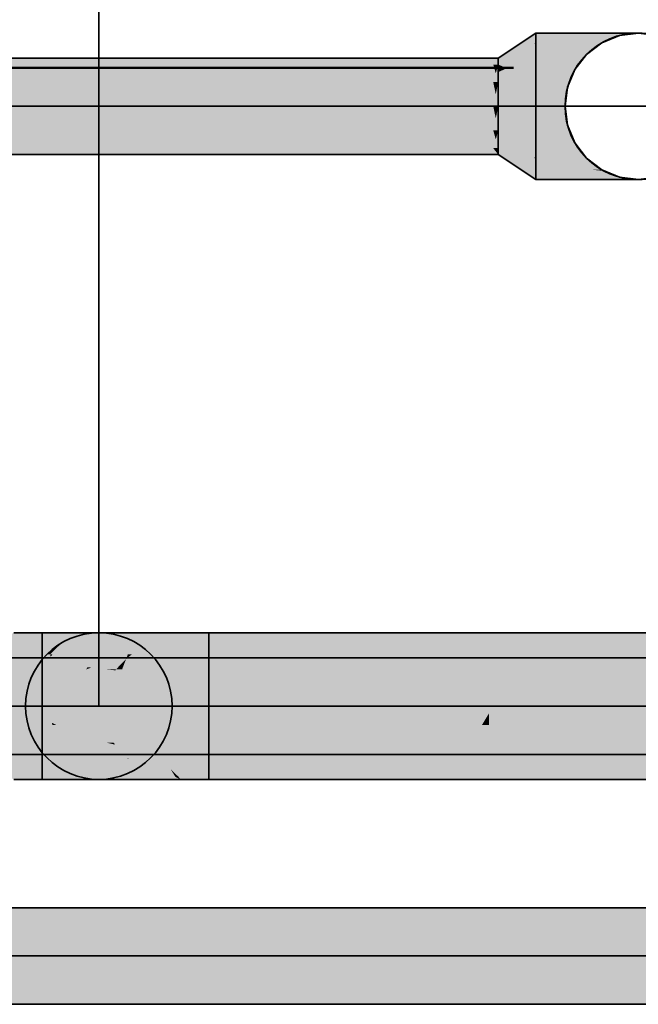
# Model space of a CAD drawing. Extents: x -459 to 541, y -543 to 550.
# Tile 75 of 256: x -406.8 to -399.37, y 250.41 to 262.23. Entities that reach past the tile are written whole.
import ezdxf

# ---------------------------------------------------------------- set-up
doc = ezdxf.new("R2010")
doc.units = 0
doc.layers.get('0').update_dxf_attribs({"lineweight": 35})
doc.layers.add('0-Shading', color=7, linetype='Continuous', lineweight=35)
for name, color, linetype, lineweight, true_color in [('H_Ruecklauf', 5, 'Continuous', 35, 0x0000ff), ('H_Vorlauf', 1, 'Continuous', 35, 0xff0000), ('X_Geometrie', 3, 'Continuous', 50, 0x00ff00)]:
    doc.layers.add(name, color=color, linetype=linetype, lineweight=lineweight, true_color=true_color)

# ---------------------------------------------------------------- blocks, each defined once
blk = doc.blocks.new('3D-Ansicht-A07ALAKR1N', base_point=(-428.997, 201.23))
at = {"layer": '0-Shading', "color": 174, "true_color": 0x00008d}
for points in [[(-400.606, 262.044), (-400.606, 262.074), (-401.056, 261.754), (-401.056, 261.774)], [(-400.606, 260.314), (-400.606, 260.344), (-401.056, 260.614), (-401.056, 260.634)]]:
    blk.add_solid(points, dxfattribs=at)
at = {"layer": '0-Shading', "color": 174, "true_color": 0x000090}
for points in [[(-399.374, 262.074), (-400.606, 262.074), (-399.921, 262.044), (-400.606, 262.044)], [(-399.374, 262.074), (-399.921, 262.044), (-399.483, 262.06)], [(-399.921, 262.044), (-399.602, 262.044), (-399.483, 262.06)], [(-400.606, 260.344), (-400.606, 260.314), (-399.602, 260.344), (-399.374, 260.314)], [(-404.932, 254.844), (-404.744, 254.844), (-404.532, 254.874), (-404.532, 254.855)], [(-404.932, 254.844), (-404.532, 254.874), (-404.873, 254.874)], [(-404.744, 254.844), (-404.532, 254.844), (-404.532, 254.855)], [(-403.994, 254.874), (-404.532, 254.874), (-404.532, 254.855)], [(-397.17, 254.874), (-404.532, 254.844), (-397.402, 254.844)], [(-397.17, 254.874), (-403.994, 254.874), (-404.532, 254.844), (-404.532, 254.855)], [(-406.732, 253.994), (-406.695, 254.222), (-406.702, 254.222)], [(-406.732, 253.994), (-406.657, 253.994), (-406.695, 254.222), (-406.655, 254.007)], [(-406.655, 254.007), (-406.628, 254.222), (-406.695, 254.222)], [(-406.628, 253.766), (-406.657, 253.994), (-406.702, 253.766), (-406.732, 253.994)], [(-404.873, 253.114), (-404.894, 253.144), (-404.932, 253.144)], [(-404.873, 253.114), (-404.532, 253.114), (-404.894, 253.144), (-404.532, 253.125)], [(-404.532, 253.125), (-404.532, 253.144), (-404.894, 253.144)], [(-397.626, 253.144), (-404.532, 253.144), (-404.226, 253.114), (-404.532, 253.125)], [(-404.532, 253.125), (-404.532, 253.114), (-404.226, 253.114)], [(-397.626, 253.144), (-404.226, 253.114), (-397.402, 253.114)]]:
    blk.add_solid(points, dxfattribs=at)
at = {"layer": '0-Shading', "color": 174, "true_color": 0x0000a8}
for points in [[(-401.056, 261.696), (-400.632, 261.941), (-400.606, 262.044), (-400.606, 261.964)], [(-401.056, 261.696), (-400.606, 262.044), (-401.056, 261.754)], [(-400.632, 261.941), (-400.606, 261.956), (-400.606, 261.964)], [(-400.606, 260.344), (-400.606, 260.432), (-401.056, 260.634), (-401.056, 260.692)]]:
    blk.add_solid(points, dxfattribs=at)
at = {"layer": '0-Shading', "color": 172, "true_color": 0x0000c0}
for points in [[(-401.056, 261.696), (-400.956, 261.651), (-400.632, 261.941), (-400.833, 261.709)], [(-400.833, 261.709), (-400.606, 261.816), (-400.632, 261.941), (-400.606, 261.956)], [(-401.056, 261.696), (-401.056, 261.604), (-400.956, 261.651)], [(-401.056, 260.692), (-400.632, 260.584), (-401.056, 260.784)], [(-401.056, 260.692), (-400.606, 260.432), (-400.632, 260.584), (-400.606, 260.559)], [(-400.606, 260.559), (-400.606, 260.572), (-400.632, 260.584)]]:
    blk.add_solid(points, dxfattribs=at)
at = {"layer": '0-Shading', "color": 174, "true_color": 0x0000b0}
for points in [[(-399.921, 262.044), (-400.606, 262.044), (-400.606, 261.964)], [(-399.602, 262.044), (-400.606, 261.956), (-399.814, 261.956)], [(-399.602, 262.044), (-399.921, 262.044), (-400.606, 261.956), (-400.606, 261.964)], [(-399.921, 260.432), (-400.606, 260.432), (-399.602, 260.344), (-400.606, 260.344)], [(-399.921, 260.432), (-399.602, 260.344), (-399.778, 260.417)], [(-399.814, 260.432), (-399.921, 260.432), (-399.778, 260.417)], [(-404.987, 254.756), (-404.532, 254.756), (-404.744, 254.844), (-404.532, 254.844)], [(-404.987, 254.756), (-404.744, 254.844), (-404.954, 254.81)], [(-404.744, 254.844), (-404.932, 254.844), (-404.954, 254.81)], [(-404.532, 254.844), (-404.532, 254.756), (-397.402, 254.844), (-397.626, 254.756)], [(-404.894, 253.144), (-404.532, 253.144), (-404.987, 253.232), (-404.532, 253.232)], [(-404.894, 253.144), (-404.987, 253.232), (-404.937, 253.151)], [(-404.532, 253.232), (-404.532, 253.144), (-397.826, 253.232), (-397.626, 253.144)], [(-404.932, 253.144), (-404.894, 253.144), (-404.937, 253.151)]]:
    blk.add_solid(points, dxfattribs=at)
at = {"layer": '0-Shading', "color": 172, "true_color": 0x0000cd}
for points in [[(-400.606, 261.956), (-400.606, 261.816), (-399.814, 261.956), (-399.997, 261.816)], [(-399.997, 260.572), (-400.606, 260.572), (-399.921, 260.432), (-400.606, 260.559)], [(-400.606, 260.559), (-400.606, 260.432), (-399.921, 260.432)], [(-399.997, 260.572), (-399.921, 260.432), (-399.814, 260.432)], [(-404.532, 254.756), (-404.532, 254.616), (-397.626, 254.756), (-397.826, 254.616)], [(-404.532, 253.372), (-404.532, 253.232), (-397.99, 253.372), (-397.826, 253.232)]]:
    blk.add_solid(points, dxfattribs=at)
at = {"layer": '0-Shading', "color": 172, "true_color": 0x0000d3}
for points in [[(-400.941, 261.522), (-400.606, 261.634), (-400.833, 261.709), (-400.606, 261.816)], [(-401.056, 261.484), (-400.941, 261.522), (-401.056, 261.604), (-400.833, 261.709)], [(-401.056, 260.784), (-400.632, 260.584), (-401.056, 260.904), (-400.833, 260.829)], [(-400.632, 260.584), (-400.606, 260.572), (-400.833, 260.829), (-400.606, 260.754)]]:
    blk.add_solid(points, dxfattribs=at)
at = {"layer": '0-Shading', "color": 172, "true_color": 0x0000e4}
for points in [[(-400.606, 261.816), (-400.606, 261.634), (-399.997, 261.816), (-400.137, 261.634)], [(-400.606, 260.754), (-400.606, 260.572), (-400.137, 260.754), (-399.997, 260.572)], [(-404.532, 254.434), (-404.532, 254.616), (-405.07, 254.434), (-405.034, 254.616)], [(-404.532, 254.616), (-404.532, 254.434), (-397.826, 254.616), (-397.99, 254.434)], [(-404.532, 253.372), (-404.532, 253.554), (-405.034, 253.372), (-405.07, 253.554)], [(-404.532, 253.554), (-404.532, 253.372), (-398.106, 253.554), (-397.99, 253.372)]]:
    blk.add_solid(points, dxfattribs=at)
at = {"layer": '0-Shading', "color": 174, "true_color": 0x0000a0}
for points in [[(-415.775, 261.696), (-404.563, 261.696), (-415.775, 261.774), (-404.475, 261.774)], [(-404.475, 261.774), (-404.563, 261.696), (-402.796, 261.774), (-402.623, 261.696)], [(-402.796, 261.774), (-402.623, 261.696), (-402.737, 261.774), (-402.461, 261.696)], [(-402.737, 261.774), (-402.461, 261.696), (-402.623, 261.774), (-402.262, 261.696)], [(-402.623, 261.774), (-402.262, 261.696), (-402.461, 261.774), (-402.041, 261.696)], [(-402.461, 261.774), (-402.041, 261.696), (-402.262, 261.774), (-401.812, 261.696)], [(-402.262, 261.774), (-401.812, 261.696), (-402.041, 261.774), (-401.591, 261.696)], [(-402.041, 261.774), (-401.591, 261.696), (-401.812, 261.774), (-401.392, 261.696)], [(-401.812, 261.774), (-401.392, 261.696), (-401.591, 261.774), (-401.23, 261.696)], [(-401.591, 261.774), (-401.23, 261.696), (-401.392, 261.774), (-401.116, 261.696)], [(-401.116, 261.696), (-401.056, 261.696), (-401.392, 261.774), (-401.056, 261.774)], [(-415.775, 260.614), (-404.628, 260.614), (-415.775, 260.692), (-404.695, 260.692)], [(-404.695, 260.692), (-404.628, 260.614), (-401.116, 260.692), (-401.056, 260.614)], [(-401.116, 260.692), (-401.086, 260.653), (-401.056, 260.692)], [(-401.086, 260.653), (-401.056, 260.614), (-401.056, 260.692)], [(-403.319, 254.574), (-408.982, 254.574), (-403.741, 254.496), (-408.982, 254.496)], [(-403.21, 254.574), (-403.319, 254.574), (-403.51, 254.496), (-403.741, 254.496)], [(-403.51, 254.496), (-396.922, 254.496), (-403.21, 254.574), (-396.834, 254.574)], [(-408.982, 253.414), (-396.986, 253.414), (-408.982, 253.492), (-397.054, 253.492)]]:
    blk.add_solid(points, dxfattribs=at)
at = {"layer": '0-Shading', "color": 172, "true_color": 0x0000d9}
for points in [[(-415.775, 261.484), (-404.648, 261.484), (-415.775, 261.696), (-404.563, 261.696)], [(-404.563, 261.696), (-404.648, 261.484), (-402.623, 261.696), (-402.262, 261.484)], [(-402.623, 261.696), (-402.262, 261.484), (-402.461, 261.696), (-402.041, 261.484)], [(-402.461, 261.696), (-402.041, 261.484), (-402.262, 261.696), (-401.812, 261.484)], [(-402.262, 261.696), (-401.812, 261.484), (-402.041, 261.696), (-401.591, 261.484)], [(-402.041, 261.696), (-401.591, 261.484), (-401.812, 261.696), (-401.392, 261.484)], [(-401.812, 261.696), (-401.392, 261.484), (-401.591, 261.696), (-401.23, 261.484)], [(-401.591, 261.696), (-401.23, 261.484), (-401.392, 261.696), (-401.116, 261.484)], [(-401.392, 261.696), (-401.116, 261.484), (-401.23, 261.696), (-401.056, 261.484)], [(-401.23, 261.696), (-401.056, 261.484), (-401.116, 261.696)], [(-401.116, 261.696), (-401.086, 261.59), (-401.056, 261.696)], [(-401.086, 261.59), (-401.056, 261.484), (-401.056, 261.696)], [(-415.775, 260.692), (-404.695, 260.692), (-415.775, 260.904), (-404.724, 260.904)], [(-404.724, 260.904), (-404.695, 260.692), (-401.392, 260.904), (-401.116, 260.692)], [(-401.392, 260.904), (-401.116, 260.692), (-401.23, 260.904), (-401.056, 260.692)], [(-401.23, 260.904), (-401.056, 260.692), (-401.116, 260.904)], [(-401.116, 260.904), (-401.086, 260.798), (-401.056, 260.904)], [(-401.086, 260.798), (-401.056, 260.692), (-401.056, 260.904)], [(-408.982, 254.496), (-408.982, 254.284), (-403.51, 254.496), (-403.75, 254.284)], [(-403.75, 254.284), (-397.006, 254.284), (-403.51, 254.496), (-396.922, 254.496)], [(-408.982, 253.492), (-397.054, 253.492), (-408.982, 253.704), (-397.083, 253.704)]]:
    blk.add_solid(points, dxfattribs=at)
at = {"layer": '0-Shading', "color": 172, "true_color": 0x0000e1}
for points in [[(-400.989, 261.356), (-400.606, 261.422), (-400.941, 261.522), (-400.606, 261.634)], [(-401.056, 261.344), (-400.989, 261.356), (-401.056, 261.484), (-400.941, 261.522)], [(-401.056, 260.904), (-400.833, 260.829), (-401.056, 261.044), (-400.941, 261.024)], [(-400.833, 260.829), (-400.606, 260.754), (-400.941, 261.024), (-400.606, 260.966)]]:
    blk.add_solid(points, dxfattribs=at)
at = {"layer": '0-Shading', "color": 5, "true_color": 0x0000f5}
for points in [[(-400.606, 261.634), (-400.606, 261.422), (-400.137, 261.634), (-400.224, 261.422)], [(-400.606, 260.966), (-400.606, 260.754), (-400.224, 260.966), (-400.137, 260.754)], [(-404.532, 254.434), (-404.532, 254.222), (-397.99, 254.434), (-398.106, 254.222)], [(-404.532, 253.766), (-404.532, 253.554), (-398.166, 253.766), (-398.106, 253.554)]]:
    blk.add_solid(points, dxfattribs=at)
at = {"layer": '0-Shading', "color": 5, "true_color": 0x0000fa}
for points in [[(-415.775, 261.194), (-404.707, 261.194), (-415.775, 261.484), (-404.648, 261.484)], [(-404.648, 261.484), (-404.707, 261.194), (-402.262, 261.484), (-401.812, 261.194)], [(-402.262, 261.484), (-401.812, 261.194), (-402.041, 261.484), (-401.591, 261.194)], [(-402.041, 261.484), (-401.591, 261.194), (-401.812, 261.484), (-401.392, 261.194)], [(-401.812, 261.484), (-401.392, 261.194), (-401.591, 261.484), (-401.23, 261.194)], [(-401.591, 261.484), (-401.23, 261.194), (-401.392, 261.484), (-401.116, 261.194)], [(-401.392, 261.484), (-401.116, 261.194), (-401.23, 261.484), (-401.056, 261.194)], [(-401.23, 261.484), (-401.056, 261.194), (-401.116, 261.484)], [(-401.116, 261.484), (-401.086, 261.339), (-401.056, 261.484)], [(-401.086, 261.339), (-401.056, 261.194), (-401.056, 261.484)], [(-415.775, 260.904), (-404.724, 260.904), (-415.775, 261.194), (-404.707, 261.194)], [(-404.707, 261.194), (-404.724, 260.904), (-401.812, 261.194), (-401.392, 260.904)], [(-401.812, 261.194), (-401.392, 260.904), (-401.591, 261.194), (-401.23, 260.904)], [(-401.591, 261.194), (-401.23, 260.904), (-401.392, 261.194), (-401.116, 260.904)], [(-401.392, 261.194), (-401.116, 260.904), (-401.23, 261.194), (-401.056, 260.904)], [(-401.23, 261.194), (-401.056, 260.904), (-401.116, 261.194)], [(-401.116, 261.194), (-401.086, 261.049), (-401.056, 261.194)], [(-401.086, 261.049), (-401.056, 260.904), (-401.056, 261.194)], [(-408.982, 254.284), (-408.982, 253.994), (-403.75, 254.284), (-403.866, 253.994)], [(-403.866, 253.994), (-397.065, 253.994), (-403.75, 254.284), (-397.006, 254.284)], [(-408.982, 253.704), (-397.083, 253.704), (-408.982, 253.994), (-397.065, 253.994)]]:
    blk.add_solid(points, dxfattribs=at)
at = {"layer": '0-Shading', "color": 5, "true_color": 0x0000e8}
for points in [[(-401.056, 261.194), (-400.989, 261.194), (-401.056, 261.344), (-400.989, 261.356)], [(-400.989, 261.194), (-400.606, 261.194), (-400.989, 261.356), (-400.606, 261.422)], [(-401.056, 261.044), (-400.941, 261.024), (-401.056, 261.194), (-400.989, 261.194)], [(-400.941, 261.024), (-400.606, 260.966), (-400.989, 261.194), (-400.606, 261.194)]]:
    blk.add_solid(points, dxfattribs=at)
at = {"layer": '0-Shading', "color": 5, "true_color": 0x0000fd}
for points in [[(-400.606, 261.422), (-400.606, 261.194), (-400.224, 261.422), (-400.254, 261.194)], [(-400.606, 261.194), (-400.606, 260.966), (-400.254, 261.194), (-400.224, 260.966)], [(-404.532, 254.222), (-404.532, 253.994), (-398.106, 254.222), (-398.166, 253.994)], [(-404.532, 253.994), (-404.532, 253.766), (-398.166, 253.994), (-398.166, 253.766)]]:
    blk.add_solid(points, dxfattribs=at)
at = {"layer": '0-Shading', "color": 14, "true_color": 0xb00000}
for points in [[(-406.532, 254.756), (-406.532, 254.844), (-406.987, 254.756), (-406.932, 254.844)], [(-406.532, 254.844), (-406.532, 254.756), (-400.402, 254.844), (-400.626, 254.756)], [(-400.626, 254.756), (-396.124, 254.756), (-400.402, 254.844), (-396.055, 254.844)], [(-406.532, 253.144), (-406.532, 253.232), (-406.932, 253.144), (-406.987, 253.232)], [(-401.15, 253.232), (-406.532, 253.232), (-400.952, 253.144), (-406.532, 253.144)], [(-400.826, 253.232), (-401.15, 253.232), (-400.626, 253.144), (-400.952, 253.144)], [(-400.626, 253.144), (-396.279, 253.144), (-400.826, 253.232), (-396.324, 253.232)]]:
    blk.add_solid(points, dxfattribs=at)
at = {"layer": '0-Shading', "color": 14, "true_color": 0x900000}
for points in [[(-406.532, 254.844), (-406.532, 254.874), (-406.932, 254.844), (-406.873, 254.874)], [(-406.532, 254.874), (-406.532, 254.844), (-400.17, 254.874), (-400.402, 254.844)], [(-400.402, 254.844), (-396.055, 254.844), (-400.17, 254.874), (-395.99, 254.874)], [(-406.532, 253.114), (-406.532, 253.144), (-406.873, 253.114), (-406.932, 253.144)], [(-400.952, 253.144), (-406.532, 253.144), (-400.69, 253.114), (-406.532, 253.114)], [(-400.626, 253.144), (-400.952, 253.144), (-400.402, 253.114), (-400.69, 253.114)], [(-400.402, 253.114), (-396.222, 253.114), (-400.626, 253.144), (-396.279, 253.144)]]:
    blk.add_solid(points, dxfattribs=at)
at = {"layer": '0-Shading', "color": 176, "true_color": 0x000085}
for points in [[(-406.232, 254.756), (-406.027, 254.844), (-406.292, 254.756), (-406.079, 254.844)], [(-405.872, 254.844), (-405.675, 254.874), (-406.027, 254.844), (-405.807, 254.874)], [(-406.027, 253.144), (-406.232, 253.232), (-406.079, 253.144), (-406.292, 253.232)], [(-405.675, 253.114), (-405.872, 253.144), (-405.807, 253.114), (-406.027, 253.144)]]:
    blk.add_solid(points, dxfattribs=at)
at = {"layer": '0-Shading', "color": 174, "true_color": 0x000092}
for points in [[(-406.056, 254.756), (-405.872, 254.844), (-406.232, 254.756), (-406.027, 254.844)], [(-405.872, 253.144), (-406.056, 253.232), (-406.027, 253.144), (-406.232, 253.232)]]:
    blk.add_solid(points, dxfattribs=at)
at = {"layer": '0-Shading', "color": 176, "true_color": 0x000081}
for points in [[(-406.027, 254.844), (-405.807, 254.874), (-406.079, 254.844), (-405.852, 254.874)], [(-405.807, 253.114), (-406.027, 253.144), (-405.852, 253.114), (-406.079, 253.144)]]:
    blk.add_solid(points, dxfattribs=at)
at = {"layer": '0-Shading', "color": 174, "true_color": 0x00009d}
for points in [[(-405.776, 254.756), (-405.626, 254.844), (-406.056, 254.756), (-405.872, 254.844)], [(-406.214, 254.616), (-406.056, 254.756), (-406.408, 254.616), (-406.232, 254.756)], [(-406.056, 253.232), (-406.214, 253.372), (-406.232, 253.232), (-406.408, 253.372)], [(-405.626, 253.144), (-405.776, 253.232), (-405.872, 253.144), (-406.056, 253.232)]]:
    blk.add_solid(points, dxfattribs=at)
at = {"layer": '0-Shading', "color": 176, "true_color": 0x000089}
for points in [[(-405.626, 254.844), (-405.465, 254.874), (-405.872, 254.844), (-405.675, 254.874)], [(-406.437, 254.616), (-406.292, 254.756), (-406.426, 254.653)], [(-406.437, 254.616), (-406.408, 254.616), (-406.292, 254.756), (-406.232, 254.756)], [(-406.474, 254.616), (-406.437, 254.616), (-406.426, 254.653)], [(-406.232, 253.232), (-406.408, 253.372), (-406.292, 253.232), (-406.474, 253.372)], [(-405.465, 253.114), (-405.626, 253.144), (-405.675, 253.114), (-405.872, 253.144)]]:
    blk.add_solid(points, dxfattribs=at)
at = {"layer": '0-Shading', "color": 174, "true_color": 0x0000a6}
for points in [[(-405.412, 254.756), (-405.305, 254.844), (-405.776, 254.756), (-405.626, 254.844)], [(-406.278, 254.52), (-406.214, 254.616), (-406.43, 254.586), (-406.408, 254.616)], [(-406.543, 254.434), (-406.335, 254.434), (-406.43, 254.586), (-406.278, 254.52)], [(-406.214, 253.372), (-406.335, 253.554), (-406.408, 253.372), (-406.543, 253.554)], [(-405.305, 253.144), (-405.412, 253.232), (-405.626, 253.144), (-405.776, 253.232)]]:
    blk.add_solid(points, dxfattribs=at)
at = {"layer": '0-Shading', "color": 174, "true_color": 0x00008c}
for points in [[(-405.305, 254.844), (-405.192, 254.874), (-405.626, 254.844), (-405.465, 254.874)], [(-406.614, 254.434), (-406.543, 254.434), (-406.437, 254.616), (-406.43, 254.586)], [(-406.614, 254.434), (-406.437, 254.616), (-406.474, 254.616)], [(-406.43, 254.586), (-406.408, 254.616), (-406.437, 254.616)], [(-406.408, 253.372), (-406.543, 253.554), (-406.474, 253.372), (-406.614, 253.554)], [(-405.192, 253.114), (-405.305, 253.144), (-405.465, 253.114), (-405.626, 253.144)]]:
    blk.add_solid(points, dxfattribs=at)
at = {"layer": '0-Shading', "color": 174, "true_color": 0x0000ac}
for points in [[(-405.412, 254.756), (-405.16, 254.756), (-404.932, 254.844), (-404.954, 254.81)], [(-405.412, 254.756), (-404.932, 254.844), (-405.305, 254.844)], [(-405.16, 254.756), (-404.987, 254.756), (-404.954, 254.81)], [(-406.411, 254.222), (-406.335, 254.434), (-406.628, 254.222), (-406.543, 254.434)], [(-406.335, 253.554), (-406.411, 253.766), (-406.543, 253.554), (-406.628, 253.766)], [(-405.305, 253.144), (-405.239, 253.232), (-405.412, 253.232)], [(-405.305, 253.144), (-404.932, 253.144), (-405.239, 253.232), (-404.937, 253.151)], [(-404.937, 253.151), (-404.987, 253.232), (-405.239, 253.232)]]:
    blk.add_solid(points, dxfattribs=at)
at = {"layer": '0-Shading', "color": 174, "true_color": 0x00008f}
for points in [[(-404.932, 254.844), (-404.873, 254.874), (-405.305, 254.844), (-405.192, 254.874)], [(-404.873, 253.114), (-404.932, 253.144), (-405.192, 253.114), (-405.305, 253.144)]]:
    blk.add_solid(points, dxfattribs=at)
at = {"layer": '0-Shading', "color": 12, "true_color": 0xcc0000}
for points in [[(-406.532, 254.616), (-406.532, 254.756), (-407.034, 254.616), (-406.987, 254.756)], [(-406.532, 253.232), (-406.532, 253.372), (-406.987, 253.232), (-407.034, 253.372)]]:
    blk.add_solid(points, dxfattribs=at)
at = {"layer": '0-Shading', "color": 12, "true_color": 0xcd0000}
for points in [[(-406.532, 254.756), (-406.532, 254.616), (-400.626, 254.756), (-400.826, 254.616)], [(-400.826, 254.616), (-396.191, 254.616), (-400.626, 254.756), (-396.124, 254.756)], [(-401.27, 253.372), (-406.532, 253.372), (-401.15, 253.232), (-406.532, 253.232)], [(-400.99, 253.372), (-401.27, 253.372), (-400.826, 253.232), (-401.15, 253.232)], [(-400.826, 253.232), (-396.324, 253.232), (-400.99, 253.372), (-396.355, 253.372)]]:
    blk.add_solid(points, dxfattribs=at)
at = {"layer": '0-Shading', "color": 174, "true_color": 0x0000af}
for points in [[(-405.905, 254.616), (-405.776, 254.756), (-406.214, 254.616), (-406.056, 254.756)], [(-406.644, 253.994), (-406.628, 254.222), (-406.655, 254.007)], [(-406.644, 253.994), (-406.437, 253.994), (-406.628, 254.222), (-406.411, 254.222)], [(-406.657, 253.994), (-406.644, 253.994), (-406.655, 254.007)], [(-406.628, 253.766), (-406.644, 253.994), (-406.657, 253.994)], [(-406.628, 253.766), (-406.411, 253.766), (-406.644, 253.994), (-406.414, 253.792)], [(-406.414, 253.792), (-406.437, 253.994), (-406.644, 253.994)], [(-405.776, 253.232), (-405.905, 253.372), (-406.056, 253.232), (-406.214, 253.372)]]:
    blk.add_solid(points, dxfattribs=at)
at = {"layer": '0-Shading', "color": 172, "true_color": 0x0000bd}
for points in [[(-405.503, 254.616), (-405.412, 254.756), (-405.905, 254.616), (-405.776, 254.756)], [(-405.989, 254.461), (-405.905, 254.616), (-406.278, 254.52), (-406.214, 254.616)], [(-406.335, 254.434), (-406.004, 254.434), (-406.278, 254.52), (-405.989, 254.461)], [(-405.905, 253.372), (-406.004, 253.554), (-406.214, 253.372), (-406.335, 253.554)], [(-405.776, 253.232), (-405.513, 253.372), (-405.905, 253.372)], [(-405.776, 253.232), (-405.412, 253.232), (-405.513, 253.372), (-405.495, 253.36)], [(-405.495, 253.36), (-405.503, 253.372), (-405.513, 253.372)]]:
    blk.add_solid(points, dxfattribs=at)
at = {"layer": '0-Shading', "color": 172, "true_color": 0x0000c7}
for points in [[(-405.503, 254.616), (-405.454, 254.616), (-405.412, 254.756), (-405.16, 254.756)], [(-405.454, 254.616), (-405.034, 254.616), (-405.16, 254.756), (-404.987, 254.756)], [(-406.066, 254.222), (-406.004, 254.434), (-406.411, 254.222), (-406.335, 254.434)], [(-406.335, 253.554), (-406.361, 253.766), (-406.411, 253.766)], [(-406.335, 253.554), (-406.004, 253.554), (-406.361, 253.766), (-406.024, 253.624)], [(-406.024, 253.624), (-406.066, 253.766), (-406.361, 253.766)], [(-405.239, 253.232), (-404.987, 253.232), (-405.503, 253.372), (-405.034, 253.372)], [(-405.239, 253.232), (-405.503, 253.372), (-405.495, 253.36)], [(-405.412, 253.232), (-405.239, 253.232), (-405.495, 253.36)]]:
    blk.add_solid(points, dxfattribs=at)
at = {"layer": '0-Shading', "color": 172, "true_color": 0x0000cc}
for points in [[(-404.532, 254.616), (-404.532, 254.756), (-405.034, 254.616), (-404.987, 254.756)], [(-406.087, 253.994), (-406.066, 254.222), (-406.437, 253.994), (-406.411, 254.222)], [(-406.361, 253.766), (-406.066, 253.766), (-406.437, 253.994), (-406.087, 253.994)], [(-406.361, 253.766), (-406.437, 253.994), (-406.414, 253.792)], [(-406.411, 253.766), (-406.361, 253.766), (-406.414, 253.792)], [(-404.532, 253.232), (-404.532, 253.372), (-404.987, 253.232), (-405.034, 253.372)]]:
    blk.add_solid(points, dxfattribs=at)
at = {"layer": '0-Shading', "color": 12, "true_color": 0xe40000}
for points in [[(-406.532, 254.566), (-406.532, 254.616), (-407.048, 254.545), (-407.034, 254.616)], [(-400.826, 254.616), (-406.532, 254.616), (-400.872, 254.566), (-406.532, 254.566)], [(-400.99, 254.434), (-396.252, 254.434), (-400.826, 254.616), (-396.191, 254.616)], [(-407.07, 254.434), (-406.532, 254.434), (-407.048, 254.545), (-406.532, 254.566)], [(-406.532, 254.566), (-406.532, 254.434), (-400.872, 254.566), (-400.99, 254.434)], [(-406.532, 253.372), (-406.532, 253.554), (-407.034, 253.372), (-407.07, 253.554)], [(-401.305, 253.554), (-406.532, 253.554), (-401.27, 253.372), (-406.532, 253.372)], [(-401.106, 253.554), (-401.305, 253.554), (-400.99, 253.372), (-401.27, 253.372)], [(-400.99, 253.372), (-396.355, 253.372), (-401.106, 253.554), (-396.368, 253.554)]]:
    blk.add_solid(points, dxfattribs=at)
at = {"layer": '0-Shading', "color": 172, "true_color": 0x0000d0}
for points in [[(-405.905, 254.616), (-405.989, 254.461), (-405.503, 254.616), (-405.944, 254.456)], [(-405.503, 254.616), (-405.944, 254.456), (-405.646, 254.434), (-405.756, 254.434)], [(-405.503, 254.616), (-405.646, 254.434), (-405.524, 254.561)], [(-405.646, 254.434), (-405.573, 254.434), (-405.524, 254.561)], [(-405.989, 254.461), (-406.004, 254.434), (-405.944, 254.456)], [(-405.944, 254.456), (-406.004, 254.434), (-405.756, 254.434)], [(-406.004, 253.554), (-405.905, 253.372), (-405.655, 253.531), (-405.513, 253.372)], [(-406.004, 253.554), (-405.655, 253.531), (-405.756, 253.554)], [(-405.655, 253.531), (-405.676, 253.554), (-405.756, 253.554)], [(-405.513, 253.372), (-405.503, 253.372), (-405.676, 253.554), (-405.573, 253.554)]]:
    blk.add_solid(points, dxfattribs=at)
at = {"layer": '0-Shading', "color": 172, "true_color": 0x0000dd}
for points in [[(-405.573, 254.434), (-405.454, 254.616), (-405.524, 254.561)], [(-405.573, 254.434), (-405.07, 254.434), (-405.454, 254.616), (-405.034, 254.616)], [(-405.454, 254.616), (-405.503, 254.616), (-405.524, 254.561)], [(-406.004, 254.434), (-406.066, 254.222), (-405.652, 254.423), (-405.759, 254.222)], [(-406.004, 254.434), (-405.652, 254.423), (-405.756, 254.434)], [(-405.759, 254.222), (-405.617, 254.222), (-405.646, 254.434), (-405.573, 254.434)], [(-405.652, 254.423), (-405.646, 254.434), (-405.756, 254.434)], [(-406.066, 253.766), (-406.024, 253.624), (-405.676, 253.554), (-405.756, 253.554)], [(-406.066, 253.766), (-405.676, 253.554), (-405.775, 253.766)], [(-405.676, 253.554), (-405.573, 253.554), (-405.775, 253.766), (-405.617, 253.766)], [(-406.024, 253.624), (-406.004, 253.554), (-405.756, 253.554)], [(-405.034, 253.372), (-405.07, 253.554), (-405.503, 253.372), (-405.573, 253.554)]]:
    blk.add_solid(points, dxfattribs=at)
at = {"layer": '0-Shading', "color": 14, "true_color": 0xa00000}
for points in [[(-410.982, 254.496), (-397.725, 254.496), (-410.982, 254.574), (-397.637, 254.574)], [(-397.865, 253.492), (-408.261, 253.492), (-397.865, 253.414), (-407.958, 253.414)], [(-415.775, 251.574), (-396.727, 251.513), (-397.562, 251.574)], [(-415.775, 251.574), (-415.775, 251.496), (-396.727, 251.513), (-397.301, 251.496)], [(-396.229, 250.414), (-396.229, 250.492), (-415.775, 250.414), (-415.775, 250.492)]]:
    blk.add_solid(points, dxfattribs=at)
at = {"layer": '0-Shading', "color": 12, "true_color": 0xd90000}
for points in [[(-410.982, 254.496), (-410.982, 254.338), (-397.725, 254.496), (-397.789, 254.338)], [(-397.789, 254.338), (-407.81, 254.338), (-397.81, 254.284), (-407.919, 254.284)], [(-408.261, 253.492), (-397.858, 253.492), (-408.364, 253.704), (-397.887, 253.704)], [(-415.775, 251.496), (-415.775, 251.284), (-397.301, 251.496), (-397.432, 251.486)], [(-397.432, 251.486), (-415.775, 251.284), (-399.991, 251.284)], [(-396.229, 251.284), (-397.432, 251.486), (-399.991, 251.284)], [(-396.229, 250.492), (-396.229, 250.704), (-415.775, 250.492), (-415.775, 250.704)]]:
    blk.add_solid(points, dxfattribs=at)
at = {"layer": '0-Shading', "color": 1, "true_color": 0xf40000}
for points in [[(-406.532, 254.222), (-406.532, 254.434), (-407.093, 254.222), (-407.07, 254.434)], [(-406.532, 253.612), (-406.532, 253.766), (-407.076, 253.602), (-407.093, 253.766)], [(-407.07, 253.554), (-406.532, 253.554), (-407.076, 253.602), (-406.532, 253.612)]]:
    blk.add_solid(points, dxfattribs=at)
at = {"layer": '0-Shading', "color": 174, "true_color": 0x00008e}
for points in [[(-406.695, 254.222), (-406.614, 254.434), (-406.693, 254.242)], [(-406.695, 254.222), (-406.628, 254.222), (-406.614, 254.434), (-406.543, 254.434)], [(-406.702, 254.222), (-406.695, 254.222), (-406.693, 254.242)], [(-406.543, 253.554), (-406.628, 253.766), (-406.614, 253.554), (-406.702, 253.766)]]:
    blk.add_solid(points, dxfattribs=at)
at = {"layer": '0-Shading', "color": 1, "true_color": 0xf50000}
for points in [[(-406.532, 254.434), (-406.532, 254.222), (-400.99, 254.434), (-401.106, 254.222)], [(-401.106, 254.222), (-396.304, 254.222), (-400.99, 254.434), (-396.252, 254.434)], [(-401.291, 253.612), (-401.252, 253.766), (-406.532, 253.612), (-406.532, 253.766)], [(-401.166, 253.766), (-401.252, 253.766), (-401.106, 253.554), (-401.305, 253.554)], [(-401.106, 253.554), (-396.368, 253.554), (-401.166, 253.766), (-396.364, 253.766)], [(-401.305, 253.554), (-401.291, 253.612), (-406.532, 253.554), (-406.532, 253.612)]]:
    blk.add_solid(points, dxfattribs=at)
at = {"layer": '0-Shading', "color": 5, "true_color": 0x0000ec}
for points in [[(-405.093, 254.222), (-405.07, 254.434), (-405.617, 254.222), (-405.573, 254.434)], [(-405.07, 253.554), (-405.093, 253.766), (-405.573, 253.554), (-405.617, 253.766)]]:
    blk.add_solid(points, dxfattribs=at)
at = {"layer": '0-Shading', "color": 5, "true_color": 0x0000f4}
for points in [[(-404.532, 254.222), (-404.532, 254.434), (-405.093, 254.222), (-405.07, 254.434)], [(-405.101, 253.994), (-405.093, 254.222), (-405.632, 253.994), (-405.617, 254.222)], [(-405.093, 253.766), (-405.101, 253.994), (-405.617, 253.766), (-405.632, 253.994)], [(-404.532, 253.554), (-404.532, 253.766), (-405.07, 253.554), (-405.093, 253.766)]]:
    blk.add_solid(points, dxfattribs=at)
at = {"layer": '0-Shading', "color": 1, "true_color": 0xfa0000}
for points in [[(-408.238, 253.994), (-397.869, 253.994), (-407.919, 254.284), (-397.81, 254.284)], [(-408.364, 253.704), (-397.887, 253.704), (-408.238, 253.994), (-397.869, 253.994)], [(-415.775, 251.147), (-400.966, 251.147), (-415.775, 251.284), (-399.991, 251.284)], [(-400.966, 251.147), (-396.229, 251.147), (-399.991, 251.284), (-396.229, 251.284)], [(-415.775, 250.994), (-396.229, 250.994), (-415.775, 251.147), (-396.229, 251.147)], [(-396.229, 250.704), (-396.229, 250.994), (-415.775, 250.704), (-415.775, 250.994)]]:
    blk.add_solid(points, dxfattribs=at)
at = {"layer": '0-Shading', "color": 1, "true_color": 0xfc0000}
for points in [[(-406.532, 253.994), (-406.532, 254.222), (-407.101, 253.994), (-407.093, 254.222)], [(-406.532, 253.766), (-406.532, 253.994), (-407.093, 253.766), (-407.101, 253.994)]]:
    blk.add_solid(points, dxfattribs=at)
at = {"layer": '0-Shading', "color": 1, "true_color": 0xfd0000}
for points in [[(-406.532, 254.222), (-406.532, 253.994), (-401.106, 254.222), (-401.166, 253.994)], [(-401.166, 253.994), (-396.342, 253.994), (-401.106, 254.222), (-396.304, 254.222)], [(-401.166, 253.994), (-406.532, 253.994), (-401.252, 253.766), (-406.532, 253.766)], [(-401.166, 253.994), (-401.252, 253.766), (-401.166, 253.909)], [(-401.252, 253.766), (-401.166, 253.766), (-401.166, 253.909)], [(-401.166, 253.766), (-396.364, 253.766), (-401.166, 253.994), (-396.342, 253.994)]]:
    blk.add_solid(points, dxfattribs=at)
at = {"layer": '0-Shading', "color": 172, "true_color": 0x0000e3}
for points in [[(-406.087, 253.994), (-405.803, 253.994), (-406.066, 254.222), (-405.759, 254.222)], [(-405.803, 253.994), (-405.632, 253.994), (-405.759, 254.222), (-405.617, 254.222)], [(-406.066, 253.766), (-405.775, 253.766), (-406.087, 253.994), (-405.803, 253.994)], [(-405.775, 253.766), (-405.617, 253.766), (-405.803, 253.994), (-405.632, 253.994)]]:
    blk.add_solid(points, dxfattribs=at)
at = {"layer": '0-Shading', "color": 5, "true_color": 0x0000fc}
for points in [[(-404.532, 253.994), (-404.532, 254.222), (-405.101, 253.994), (-405.093, 254.222)], [(-404.532, 253.766), (-404.532, 253.994), (-405.093, 253.766), (-405.101, 253.994)]]:
    blk.add_solid(points, dxfattribs=at)
blk = doc.blocks.new('Rohr - 1703-A07ALC721N', base_point=(-415.775, 261.194))
at = {"color": 0, "linetype": 'ByBlock', "lineweight": -2, "ltscale": 0.35}
blk.add_line((-415.775, 261.194), (-399.374, 261.194), dxfattribs=at)
blk = doc.blocks.new('Steigleitung Heizung-A07ALC9Q1N', base_point=(-405.852, 253.994))
at = {"color": 0, "linetype": 'ByBlock', "lineweight": -2, "ltscale": 0.35}
blk.add_line((-405.852, 253.994), (-405.852, 268.794), dxfattribs=at)
blk = doc.blocks.new('Rohr - 1703-A07ALCA01N', base_point=(-407.852, 253.994))
at = {"color": 0, "linetype": 'ByBlock', "lineweight": -2, "ltscale": 0.35}
blk.add_line((-380.372, 253.994), (-407.852, 253.994), dxfattribs=at)
blk = doc.blocks.new('Rohr - 1703-A07ALCAC1N', base_point=(-405.852, 253.994))
at = {"color": 0, "linetype": 'ByBlock', "lineweight": -2, "ltscale": 0.35}
blk.add_line((-385.372, 253.994), (-405.852, 253.994), dxfattribs=at)
blk = doc.blocks.new('Rohr - 1703-A07ALCAM1N', base_point=(-411.852, 253.994))
at = {"color": 0, "linetype": 'ByBlock', "lineweight": -2, "ltscale": 0.35}
blk.add_line((-370.372, 253.994), (-411.852, 253.994), dxfattribs=at)
blk = doc.blocks.new('Rohr - 1703-A07ALCAY1N', base_point=(-409.852, 253.994))
at = {"color": 0, "linetype": 'ByBlock', "lineweight": -2, "ltscale": 0.35}
blk.add_line((-375.372, 253.994), (-409.852, 253.994), dxfattribs=at)
blk = doc.blocks.new('Rohr - 1703-A07ALCB61N', base_point=(-415.775, 250.994))
at = {"color": 0, "linetype": 'ByBlock', "lineweight": -2, "ltscale": 0.35}
blk.add_line((-415.775, 250.994), (-395.359, 250.994), dxfattribs=at)
blk = doc.blocks.new('Rohr - 1703-A07ALCB81N', base_point=(-399.374, 254.994))
at = {"color": 0, "linetype": 'ByBlock', "lineweight": -2, "ltscale": 0.35}
for p, q in [((-395.372, 261.194), (-399.374, 261.194)), ((-395.372, 254.994), (-395.372, 261.194))]:
    blk.add_line(p, q, dxfattribs=at)
blk = doc.blocks.new('BOA-Compact Flanschen-Absperrventil_ PN6_16_ DN15-200_ bis 120°C-A07ALCBA1N', base_point=(-399.374, 261.194))
at = {"color": 0, "linetype": 'ByBlock', "lineweight": -2, "ltscale": 0.35}
blk.add_line((-399.374, 261.194), (-399.374, 261.194), dxfattribs=at)
blk = doc.blocks.new('Rohr - 1703-A07ALCBY1N', base_point=(-399.374, 261.194))
at = {"color": 0, "linetype": 'ByBlock', "lineweight": -2, "ltscale": 0.35}
blk.add_line((-399.374, 261.194), (-399.374, 261.194), dxfattribs=at)
blk = doc.blocks.new('Geometrie-A07ALCC01N', base_point=(-415.775, 203.394))
at = {"layer": 'H_Ruecklauf', "lineweight": -2}
for p, q in [((-400.606, 262.074), (-401.056, 261.774)), ((-400.606, 262.074), (-400.606, 260.314)), ((-400.606, 262.044), (-400.606, 262.074)), ((-400.606, 262.074), (-400.606, 262.044)), ((-400.606, 262.074), (-399.374, 262.074)), ((-399.374, 262.074), (-399.602, 262.044)), ((-399.602, 262.044), (-399.374, 262.074)), ((-399.374, 262.074), (-399.602, 262.044)), ((-399.147, 262.044), (-399.374, 262.074)), ((-399.329, 262.074), (-399.374, 262.074)), ((-400.606, 261.956), (-400.606, 262.044)), ((-400.606, 262.044), (-400.606, 261.956)), ((-400.606, 261.816), (-400.606, 261.956)), ((-400.606, 261.956), (-400.606, 261.816)), ((-399.814, 261.956), (-399.997, 261.816)), ((-399.997, 261.816), (-399.814, 261.956)), ((-399.814, 261.956), (-399.997, 261.816)), ((-399.602, 262.044), (-399.814, 261.956)), ((-399.814, 261.956), (-399.602, 262.044)), ((-399.602, 262.044), (-399.814, 261.956)), ((-400.606, 261.634), (-400.606, 261.816)), ((-400.606, 261.816), (-400.606, 261.634)), ((-399.997, 261.816), (-400.137, 261.634)), ((-400.137, 261.634), (-399.997, 261.816)), ((-399.997, 261.816), (-400.137, 261.634)), ((-401.056, 261.774), (-415.775, 261.774)), ((-401.056, 261.774), (-401.056, 260.614)), ((-401.056, 261.434), (-401.056, 261.774)), ((-400.606, 261.422), (-400.606, 261.634)), ((-400.606, 261.634), (-400.606, 261.422)), ((-400.137, 261.634), (-400.224, 261.422)), ((-400.224, 261.422), (-400.137, 261.634)), ((-400.137, 261.634), (-400.224, 261.422)), ((-401.056, 260.954), (-401.056, 261.434)), ((-400.606, 261.194), (-400.606, 261.422)), ((-400.606, 261.422), (-400.606, 261.194)), ((-400.224, 261.422), (-400.254, 261.194)), ((-400.254, 261.194), (-400.224, 261.422)), ((-400.224, 261.422), (-400.254, 261.194)), ((-400.606, 261.194), (-400.606, 260.966)), ((-400.606, 260.966), (-400.606, 261.194)), ((-400.254, 261.194), (-400.224, 260.966)), ((-400.254, 261.194), (-400.224, 260.966)), ((-400.224, 260.966), (-400.254, 261.194)), ((-401.056, 260.614), (-401.056, 260.954)), ((-400.606, 260.966), (-400.606, 260.754)), ((-400.606, 260.754), (-400.606, 260.966)), ((-400.224, 260.966), (-400.137, 260.754)), ((-400.224, 260.966), (-400.137, 260.754)), ((-400.137, 260.754), (-400.224, 260.966)), ((-400.606, 260.754), (-400.606, 260.572)), ((-400.606, 260.572), (-400.606, 260.754)), ((-400.137, 260.754), (-399.997, 260.572)), ((-400.137, 260.754), (-399.997, 260.572)), ((-399.997, 260.572), (-400.137, 260.754)), ((-415.775, 260.614), (-401.056, 260.614)), ((-400.606, 260.314), (-401.056, 260.614)), ((-400.606, 260.572), (-400.606, 260.432)), ((-400.606, 260.432), (-400.606, 260.572)), ((-399.997, 260.572), (-399.814, 260.432)), ((-399.997, 260.572), (-399.814, 260.432)), ((-399.814, 260.432), (-399.997, 260.572)), ((-400.606, 260.432), (-400.606, 260.344)), ((-400.606, 260.344), (-400.606, 260.432)), ((-399.814, 260.432), (-399.602, 260.344)), ((-399.814, 260.432), (-399.602, 260.344)), ((-399.602, 260.344), (-399.814, 260.432)), ((-400.606, 260.344), (-400.606, 260.314)), ((-400.606, 260.314), (-400.606, 260.344)), ((-400.606, 260.314), (-399.374, 260.314)), ((-399.602, 260.344), (-399.374, 260.314)), ((-399.602, 260.344), (-399.374, 260.314)), ((-399.374, 260.314), (-399.602, 260.344)), ((-399.374, 260.314), (-399.147, 260.344)), ((-399.329, 260.314), (-399.374, 260.314)), ((-405.807, 254.874), (-405.852, 254.874)), ((-405.675, 254.874), (-405.807, 254.874)), ((-405.465, 254.874), (-405.675, 254.874)), ((-405.192, 254.874), (-405.465, 254.874)), ((-404.873, 254.874), (-405.192, 254.874)), ((-404.532, 254.874), (-404.873, 254.874)), ((-386.692, 254.874), (-404.532, 254.874)), ((-404.532, 254.358), (-404.532, 254.874)), ((-404.532, 253.114), (-404.532, 254.874)), ((-376.242, 254.574), (-408.982, 254.574)), ((-404.532, 253.629), (-404.532, 254.358)), ((-404.532, 253.114), (-404.532, 253.629)), ((-408.982, 253.414), (-376.242, 253.414)), ((-405.807, 253.114), (-405.852, 253.114)), ((-405.675, 253.114), (-405.807, 253.114)), ((-405.465, 253.114), (-405.675, 253.114)), ((-405.192, 253.114), (-405.465, 253.114)), ((-404.873, 253.114), (-405.192, 253.114)), ((-404.532, 253.114), (-404.873, 253.114)), ((-404.532, 253.114), (-386.692, 253.114))]:
    blk.add_line(p, q, dxfattribs=at)
for centre in [(-399.374, 261.194), (-399.374, 261.194), (-399.374, 261.194), (-405.852, 253.994), (-405.852, 253.994)]:
    blk.add_circle(centre, 0.88, dxfattribs=at)
blk = doc.blocks.new('Geometrie-A07ALCC21N', base_point=(-415.775, 203.374))
at = {"layer": 'H_Vorlauf', "lineweight": -2}
for p, q in [((-406.532, 254.874), (-406.873, 254.874)), ((-381.692, 254.874), (-406.532, 254.874)), ((-406.532, 254.358), (-406.532, 254.874)), ((-406.532, 253.114), (-406.532, 254.874)), ((-371.242, 254.574), (-410.982, 254.574)), ((-406.532, 253.629), (-406.532, 254.358)), ((-406.532, 253.114), (-406.532, 253.629)), ((-410.982, 253.414), (-371.242, 253.414)), ((-406.532, 253.114), (-406.873, 253.114)), ((-406.532, 253.114), (-381.692, 253.114)), ((-396.229, 251.574), (-415.775, 251.574)), ((-415.775, 250.414), (-396.229, 250.414))]:
    blk.add_line(p, q, dxfattribs=at)

msp = doc.modelspace()

# ---------------------------------------------------------------- linework, layer by layer
at = {"layer": 'X_Geometrie', "ltscale": 0.5}
for p, q in [((-412.872, 261.654), (-400.872, 261.654)), ((-400.872, 261.654), (-412.872, 261.654)), ((-400.872, 261.654), (-400.872, 261.654))]:
    msp.add_line(p, q, dxfattribs=at)

# ---------------------------------------------------------------- block references
msp.add_blockref('3D-Ansicht-A07ALAKR1N', (-428.997, 201.23))
at = {"linetype": 'Continuous', "ltscale": 0.35}
for name, p in [('Geometrie-A07ALCC21N', (-415.775, 203.374)), ('Geometrie-A07ALCC01N', (-415.775, 203.394))]:
    msp.add_blockref(name, p, dxfattribs=at)
at = {"layer": 'H_Ruecklauf', "ltscale": 0.35}
for name, p in [('Steigleitung Heizung-A07ALC9Q1N', (-405.852, 253.994)), ('Rohr - 1703-A07ALC721N', (-415.775, 261.194)), ('Rohr - 1703-A07ALCB81N', (-399.374, 254.994)), ('BOA-Compact Flanschen-Absperrventil_ PN6_16_ DN15-200_ bis 120°C-A07ALCBA1N', (-399.374, 261.194)), ('Rohr - 1703-A07ALCBY1N', (-399.374, 261.194)), ('Rohr - 1703-A07ALCAY1N', (-409.852, 253.994)), ('Rohr - 1703-A07ALCAC1N', (-405.852, 253.994))]:
    msp.add_blockref(name, p, dxfattribs=at)
at = {"layer": 'H_Vorlauf', "ltscale": 0.35}
for name, p in [('Rohr - 1703-A07ALCB61N', (-415.775, 250.994)), ('Rohr - 1703-A07ALCAM1N', (-411.852, 253.994)), ('Rohr - 1703-A07ALCA01N', (-407.852, 253.994))]:
    msp.add_blockref(name, p, dxfattribs=at)

doc.saveas('drawing.dxf')
